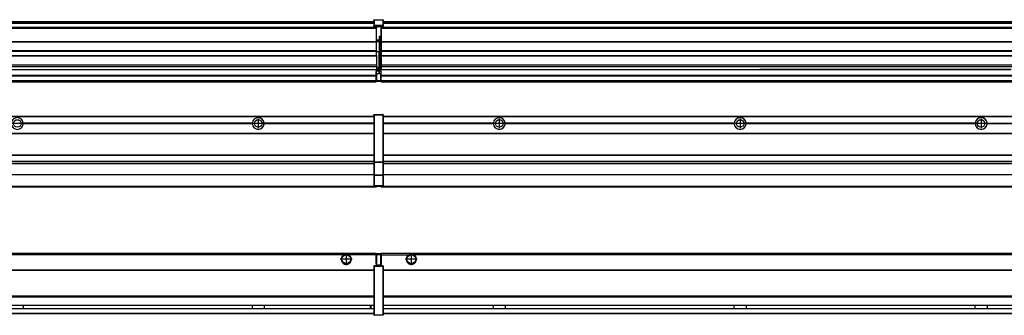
# Model space of a CAD drawing. Header units: inches. Extents: x -381 to 25822, y -418 to 176.
# Tile 33 of 48: x 14355 to 15172, y -154 to 90. Entities that reach past the tile are written whole.
import ezdxf

# ---------------------------------------------------------------- set-up
doc = ezdxf.new("R2010")
doc.units = ezdxf.units.IN
doc.linetypes.add('DOT_CENTER', pattern=[14, 12, -1, 0, -1])
doc.layers.add('1', color=7, linetype='Continuous')

# ---------------------------------------------------------------- blocks, each defined once
blk = doc.blocks.new('Modulos_intermedio__FL-14__10__25', base_point=(14655.18, -48.03))
at = {"color": 7, "linetype": 'Continuous'}
for p, q in [((14656.88, 10.47), (16049.18, 10.47)), ((14656.88, 10.22), (16049.18, 10.22)), ((14676.43, 10.47), (14676.48, 10.52)), ((14676.48, 10.52), (14683.88, 10.52)), ((14683.93, 10.47), (14683.88, 10.52)), ((14748.29, 4.77), (14656.88, 4.77)), ((14748.28, 4.47), (14656.88, 4.47)), ((14748.29, 4.17), (14656.88, 4.17)), ((14748.28, 4.47), (14748.29, 4.77)), ((14748.29, 4.17), (14748.28, 4.47)), ((14750.45, 6.05), (14750.44, 6.04)), ((14750.44, 2.91), (14750.45, 2.89)), ((14948.29, 4.77), (14758.07, 4.77)), ((14758.07, 4.77), (14758.08, 4.47)), ((14758.08, 4.47), (14758.07, 4.17)), ((14948.29, 4.17), (14758.07, 4.17)), ((14948.28, 4.47), (14758.08, 4.47)), ((14948.28, 4.47), (14948.29, 4.77)), ((14948.29, 4.17), (14948.28, 4.47)), ((15148.29, 4.77), (14958.07, 4.77)), ((14958.07, 4.77), (14958.08, 4.47)), ((14958.08, 4.47), (14958.07, 4.17)), ((15148.29, 4.17), (14958.07, 4.17)), ((15148.28, 4.47), (14958.08, 4.47)), ((15148.28, 4.47), (15148.29, 4.77)), ((15148.29, 4.17), (15148.28, 4.47)), ((15158.07, 4.77), (15348.29, 4.77)), ((15158.07, 4.77), (15158.08, 4.47)), ((15158.08, 4.47), (15158.07, 4.17)), ((15348.29, 4.17), (15158.07, 4.17)), ((15348.28, 4.47), (15158.08, 4.47)), ((14656.88, -3.53), (16049.18, -3.53)), ((14656.88, -3.78), (16049.18, -3.78)), ((16049.18, -4.03), (14656.88, -4.03)), ((14656.88, -21.53), (16049.18, -21.53)), ((14656.88, -21.78), (16049.18, -21.78)), ((14656.88, -26.73), (16049.18, -26.73)), ((14656.88, -26.82), (16049.18, -26.82)), ((14656.88, -28.37), (16049.18, -28.37)), ((14656.88, -28.53), (16049.18, -28.53)), ((14656.88, -28.65), (16049.18, -28.65)), ((16049.18, -38.02), (14656.88, -38.02)), ((16049.18, -38.11), (14656.88, -38.11)), ((14655.18, -47.53), (14655.18, -48.03)), ((14655.18, -48.03), (16051.18, -48.03)), ((14656.63, -47.53), (16049.43, -47.53))]:
    blk.add_line(p, q, dxfattribs=at)
for centre in [(14753.18, 4.47), (14953.18, 4.47), (15153.18, 4.47)]:
    blk.add_circle(centre, 3.15, dxfattribs=at)
for centre, start, end in [((14753.18, 4.47), 3.5101, 176.4899), ((14953.18, 4.47), 3.5101, 176.4899), ((15153.18, 4.47), 3.5101, 176.4899), ((14753.18, 4.47), 183.51008, 356.48992), ((14953.18, 4.47), 183.51008, 356.48992), ((15153.18, 4.47), 183.51008, 356.48992)]:
    blk.add_arc(centre, 4.9, start, end, dxfattribs=at)
at = {"layer": '1', "color": 2, "linetype": 'DOT_CENTER'}
for p, q in [((14753.18, 8.62), (14753.18, 0.32)), ((14953.18, 8.62), (14953.18, 0.32)), ((15153.18, 8.62), (15153.18, 0.32)), ((14757.33, 4.47), (14749.03, 4.47)), ((14957.33, 4.47), (14949.03, 4.47)), ((15157.33, 4.47), (15149.03, 4.47))]:
    blk.add_line(p, q, dxfattribs=at)
blk = doc.blocks.new('Modulos_intermedio__FL-14__9__32', base_point=(13255.18, -48.03))
at = {"color": 7, "linetype": 'Continuous'}
for p, q in [((13256.88, 10.47), (14649.18, 10.47)), ((13256.88, 10.22), (14649.18, 10.22)), ((14622.43, 10.47), (14622.48, 10.52)), ((14622.48, 10.52), (14629.88, 10.52)), ((14629.93, 10.47), (14629.88, 10.52)), ((14649.18, 11.72), (14649.19, 11.79)), ((14649.18, 11.72), (14649.18, 11.47)), ((14649.18, 11.47), (14649.43, 11.47)), ((14649.18, 11.47), (14649.18, -27.21)), ((14649.19, 11.79), (14649.2, 11.82)), ((14649.2, 11.82), (14649.22, 11.86)), ((14649.22, 11.86), (14649.25, 11.9)), ((14649.25, 11.9), (14649.29, 11.93)), ((14649.29, 11.93), (14649.34, 11.96)), ((14649.34, 11.96), (14649.36, 11.96)), ((14649.36, 11.96), (14649.43, 11.97)), ((14649.43, 11.97), (14656.63, 11.97)), ((14649.43, 11.97), (14649.43, 11.47)), ((14649.43, 11.47), (14649.43, -27.21)), ((14656.63, 11.47), (14649.43, 11.47)), ((14656.7, 11.96), (14656.63, 11.97)), ((14656.63, 11.97), (14656.63, 11.47)), ((14656.63, 11.47), (14656.63, -27.21)), ((14656.88, 11.47), (14656.63, 11.47)), ((14656.72, 11.96), (14656.7, 11.96)), ((14656.76, 11.93), (14656.72, 11.96)), ((14656.8, 11.9), (14656.76, 11.93)), ((14656.84, 11.86), (14656.8, 11.9)), ((14656.86, 11.82), (14656.84, 11.86)), ((14656.87, 11.79), (14656.86, 11.82)), ((14656.88, 11.72), (14656.87, 11.79)), ((14656.88, 11.72), (14656.88, 11.47)), ((14656.88, 11.47), (14656.88, -27.21)), ((14358.08, 4.47), (14358.07, 4.77)), ((14548.29, 4.77), (14358.07, 4.77)), ((14358.07, 4.17), (14358.08, 4.47)), ((14548.29, 4.17), (14358.07, 4.17)), ((14548.28, 4.47), (14358.08, 4.47)), ((14548.29, 4.77), (14548.28, 4.47)), ((14548.28, 4.47), (14548.29, 4.17)), ((14649.18, 4.77), (14558.07, 4.77)), ((14558.08, 4.47), (14558.07, 4.77)), ((14558.07, 4.17), (14558.08, 4.47)), ((14649.18, 4.17), (14558.07, 4.17)), ((14649.18, 4.47), (14558.08, 4.47)), ((13256.88, -3.53), (14649.18, -3.53)), ((13256.88, -3.78), (14649.18, -3.78)), ((14649.18, -4.03), (13256.88, -4.03)), ((13256.88, -21.53), (14649.18, -21.53)), ((13256.88, -21.78), (14649.18, -21.78)), ((13256.88, -26.73), (14649.18, -26.73)), ((13256.88, -26.82), (14649.18, -26.82)), ((13256.88, -28.37), (14649.18, -28.37)), ((13256.88, -28.53), (14649.18, -28.53)), ((13256.88, -28.65), (14649.18, -28.65)), ((14649.18, -27.21), (14649.18, -27.52)), ((14649.18, -27.21), (14649.43, -27.21)), ((14649.18, -27.52), (14649.19, -27.54)), ((14649.18, -27.52), (14649.18, -38.19)), ((14649.19, -27.54), (14649.22, -27.57)), ((14649.22, -27.57), (14649.25, -27.59)), ((14649.25, -27.59), (14649.29, -27.6)), ((14649.29, -27.6), (14649.34, -27.61)), ((14649.34, -27.61), (14649.36, -27.61)), ((14649.36, -27.61), (14649.43, -27.62)), ((14649.43, -27.21), (14656.63, -27.21)), ((14649.43, -27.21), (14649.43, -27.62)), ((14649.43, -27.62), (14656.63, -27.62)), ((14649.43, -27.62), (14649.43, -38.3)), ((14656.88, -27.21), (14656.63, -27.21)), ((14656.63, -27.21), (14656.63, -27.62)), ((14656.7, -27.61), (14656.63, -27.62)), ((14656.63, -27.62), (14656.63, -38.3)), ((14656.72, -27.61), (14656.7, -27.61)), ((14656.76, -27.6), (14656.72, -27.61)), ((14656.8, -27.59), (14656.76, -27.6)), ((14656.84, -27.57), (14656.8, -27.59)), ((14656.87, -27.54), (14656.84, -27.57)), ((14656.88, -27.52), (14656.87, -27.54)), ((14656.88, -27.21), (14656.88, -27.52)), ((14656.88, -27.52), (14656.88, -38.19)), ((14649.18, -38.02), (13256.88, -38.02)), ((14649.18, -38.11), (13256.88, -38.11)), ((14649.18, -38.19), (14649.18, -38.71)), ((14649.18, -38.19), (14649.19, -38.22)), ((14649.18, -38.71), (14649.43, -38.71)), ((14649.18, -38.71), (14649.18, -47.03)), ((14649.19, -38.22), (14649.22, -38.25)), ((14649.22, -38.25), (14649.25, -38.27)), ((14649.25, -38.27), (14649.29, -38.28)), ((14649.29, -38.28), (14649.34, -38.29)), ((14649.34, -38.29), (14649.36, -38.29)), ((14649.36, -38.29), (14649.43, -38.3)), ((14656.63, -38.3), (14649.43, -38.3)), ((14649.43, -38.3), (14649.43, -38.71)), ((14656.63, -38.71), (14649.43, -38.71)), ((14649.43, -38.71), (14649.43, -47.03)), ((14656.7, -38.29), (14656.63, -38.3)), ((14656.63, -38.3), (14656.63, -38.71)), ((14656.88, -38.71), (14656.63, -38.71)), ((14656.63, -38.71), (14656.63, -47.03)), ((14656.72, -38.29), (14656.7, -38.29)), ((14656.76, -38.28), (14656.72, -38.29)), ((14656.8, -38.27), (14656.76, -38.28)), ((14656.84, -38.25), (14656.8, -38.27)), ((14656.87, -38.22), (14656.84, -38.25)), ((14656.88, -38.19), (14656.87, -38.22)), ((14656.88, -38.19), (14656.88, -38.71)), ((14656.88, -38.71), (14656.88, -47.03)), ((13255.18, -48.03), (14651.18, -48.03)), ((13256.63, -47.53), (14649.43, -47.53)), ((14649.18, -47.03), (14649.43, -47.03)), ((14649.18, -47.03), (14649.18, -47.28)), ((14649.18, -47.28), (14649.19, -47.34)), ((14649.19, -47.34), (14649.2, -47.37)), ((14649.2, -47.37), (14649.22, -47.41)), ((14649.22, -47.41), (14649.25, -47.45)), ((14649.25, -47.45), (14649.29, -47.49)), ((14649.29, -47.49), (14649.34, -47.51)), ((14649.34, -47.51), (14649.36, -47.52)), ((14649.36, -47.52), (14649.43, -47.53)), ((14649.43, -47.03), (14656.63, -47.03)), ((14649.43, -47.03), (14649.43, -47.53)), ((14649.43, -47.53), (14656.63, -47.53)), ((14651.18, -47.53), (14651.18, -48.03)), ((14656.63, -47.03), (14656.63, -47.53)), ((14656.88, -47.03), (14656.63, -47.03)), ((14656.7, -47.52), (14656.63, -47.53)), ((14656.72, -47.51), (14656.7, -47.52)), ((14656.76, -47.49), (14656.72, -47.51)), ((14656.8, -47.45), (14656.76, -47.49)), ((14656.84, -47.41), (14656.8, -47.45)), ((14656.86, -47.37), (14656.84, -47.41)), ((14656.87, -47.34), (14656.86, -47.37)), ((14656.88, -47.28), (14656.87, -47.34)), ((14656.88, -47.03), (14656.88, -47.28))]:
    blk.add_line(p, q, dxfattribs=at)
for centre in [(14353.18, 4.47), (14553.18, 4.47)]:
    blk.add_circle(centre, 3.15, dxfattribs=at)
for centre, start, end in [((14353.18, 4.47), 3.5101, 176.4899), ((14553.18, 4.47), 3.5101, 176.4899), ((14353.18, 4.47), 183.51008, 356.48992), ((14553.18, 4.47), 183.51008, 356.48992)]:
    blk.add_arc(centre, 4.9, start, end, dxfattribs=at)
at = {"layer": '1', "color": 2, "linetype": 'DOT_CENTER'}
for p, q in [((14553.18, 8.62), (14553.18, 0.32)), ((14357.33, 4.47), (14349.03, 4.47)), ((14557.33, 4.47), (14549.03, 4.47))]:
    blk.add_line(p, q, dxfattribs=at)
blk = doc.blocks.new('F-248__36', base_point=(621.12, -75.97))
for name, p in [('Modulos_intermedio__FL-14__9__32', (13255.18, -48.03)), ('Modulos_intermedio__FL-14__10__25', (14655.18, -48.03))]:
    blk.add_blockref(name, p)
blk = doc.blocks.new('Alzado2', base_point=(2889, -32))
blk.add_blockref('F-248__36', (621.12, -75.97))
blk = doc.blocks.new('Modulos_intermedio__FL-14__10__52', base_point=(14655.18, 38.97))
at = {"color": 7, "linetype": 'Continuous'}
for p, q in [((14655.18, 84.47), (14655.18, 83.99)), ((14655.18, 83.99), (14655.18, 83.97)), ((16051.18, 83.99), (14655.18, 83.99)), ((14655.18, 83.97), (14655.18, 83.47)), ((14655.18, 83.97), (16051.18, 83.97)), ((14655.18, 83.47), (14655.18, 72.41)), ((14655.18, 83.47), (16051.18, 83.47)), ((14656.88, 88.97), (16049.18, 88.97)), ((14656.88, 88.96), (16049.18, 88.96)), ((14656.88, 88.35), (16049.18, 88.35)), ((14656.88, 88.03), (16049.18, 88.03)), ((14656.88, 87.7), (16049.18, 87.7)), ((14655.18, 72.41), (14655.18, 72.16)), ((14655.18, 72.41), (16051.18, 72.41)), ((14655.18, 72.16), (16051.18, 72.16)), ((14655.18, 72.16), (14655.18, 64.79)), ((16051.18, 64.79), (14655.18, 64.79)), ((14655.18, 64.79), (14655.18, 64.54)), ((14655.18, 64.54), (14655.18, 60.91)), ((14655.18, 64.54), (16051.18, 64.54)), ((14655.18, 60.91), (14655.18, 60.41)), ((14655.18, 60.91), (16051.18, 60.91)), ((14655.18, 60.41), (16051.18, 60.41)), ((14655.18, 60.41), (14655.18, 59.42)), ((14655.18, 59.42), (14655.18, 53.15)), ((14655.18, 53.15), (14655.18, 51.48)), ((14655.18, 53.15), (16051.18, 53.15)), ((16051.18, 51.48), (14655.18, 51.48)), ((14655.18, 51.48), (14655.18, 51.37)), ((14655.18, 51.37), (14655.18, 49.19)), ((14655.18, 49.19), (14655.18, 49.16)), ((14655.18, 49.19), (14969.43, 49.19)), ((14655.18, 44.48), (14655.18, 49.16)), ((14655.18, 49.16), (14969.43, 49.16)), ((14978.18, 49.19), (14969.43, 49.19)), ((14969.43, 49.19), (14969.43, 49.18)), ((14969.43, 49.18), (14969.43, 49.16)), ((14969.43, 49.18), (14978.18, 49.18)), ((14969.43, 49.16), (14978.18, 49.16)), ((14978.18, 49.19), (14978.18, 49.18)), ((15169.43, 49.19), (14978.18, 49.19)), ((14978.18, 49.18), (14978.18, 49.16)), ((14978.18, 49.16), (15169.43, 49.16)), ((15169.43, 49.19), (15169.43, 49.18)), ((15178.18, 49.19), (15169.43, 49.19)), ((15169.43, 49.18), (15169.43, 49.16)), ((15169.43, 49.18), (15178.18, 49.18)), ((15169.43, 49.16), (15178.18, 49.16)), ((14655.18, 44.48), (14655.18, 44.04)), ((14655.18, 44.48), (16051.13, 44.48)), ((14655.18, 39.97), (14655.18, 44.04)), ((14655.18, 44.04), (16051.13, 44.04)), ((14655.18, 39.97), (14655.18, 39.47)), ((14655.18, 39.97), (16051.13, 39.97)), ((14655.18, 39.47), (14655.18, 39.22)), ((14655.18, 39.47), (16051.13, 39.47)), ((14655.18, 39.22), (14655.18, 38.97)), ((14655.18, 39.22), (16051.13, 39.22)), ((14655.18, 38.97), (16051.13, 38.97))]:
    blk.add_line(p, q, dxfattribs=at)
blk = doc.blocks.new('Modulos_intermedio__FL-14__9__59', base_point=(13255.18, 38.97))
at = {"color": 7, "linetype": 'Continuous'}
for p, q in [((14649.19, 90.22), (14649.18, 90.16)), ((14649.18, 90.16), (14649.19, 90.22)), ((14649.18, 90.16), (14649.18, 85.33)), ((14649.19, 90.29), (14649.2, 90.32)), ((14649.19, 90.22), (14649.19, 90.29)), ((14649.19, 90.22), (14649.2, 90.24)), ((14649.2, 90.32), (14649.22, 90.36)), ((14649.2, 90.24), (14649.22, 90.28)), ((14649.22, 90.36), (14649.25, 90.4)), ((14649.22, 90.28), (14649.25, 90.32)), ((14649.25, 90.4), (14649.29, 90.43)), ((14649.25, 90.32), (14649.29, 90.35)), ((14649.29, 90.43), (14649.34, 90.46)), ((14649.29, 90.35), (14649.34, 90.37)), ((14649.34, 90.46), (14649.36, 90.46)), ((14649.34, 90.37), (14649.36, 90.38)), ((14649.36, 90.46), (14649.43, 90.47)), ((14649.36, 90.38), (14649.43, 90.39)), ((14649.43, 90.47), (14656.63, 90.47)), ((14649.43, 90.47), (14649.43, 90.39)), ((14649.43, 90.39), (14649.43, 85.56)), ((14649.43, 90.39), (14656.63, 90.39)), ((14656.7, 90.46), (14656.63, 90.47)), ((14656.63, 90.47), (14656.63, 90.39)), ((14656.7, 90.38), (14656.63, 90.39)), ((14656.63, 90.39), (14656.63, 85.56)), ((14656.72, 90.46), (14656.7, 90.46)), ((14656.72, 90.37), (14656.7, 90.38)), ((14656.76, 90.43), (14656.72, 90.46)), ((14656.76, 90.35), (14656.72, 90.37)), ((14656.8, 90.4), (14656.76, 90.43)), ((14656.8, 90.32), (14656.76, 90.35)), ((14656.84, 90.36), (14656.8, 90.4)), ((14656.84, 90.28), (14656.8, 90.32)), ((14656.86, 90.32), (14656.84, 90.36)), ((14656.86, 90.24), (14656.84, 90.28)), ((14656.87, 90.29), (14656.86, 90.32)), ((14656.88, 90.22), (14656.86, 90.24)), ((14656.88, 90.22), (14656.87, 90.29)), ((14656.88, 90.16), (14656.88, 90.22)), ((14656.88, 90.22), (14656.88, 90.16)), ((14656.88, 90.16), (14656.88, 85.33)), ((14651.18, 83.99), (13255.18, 83.99)), ((13255.18, 83.97), (14651.18, 83.97)), ((13255.18, 83.47), (14651.18, 83.47)), ((13256.88, 88.97), (14649.18, 88.97)), ((13256.88, 88.96), (14649.18, 88.96)), ((13256.88, 88.35), (14649.18, 88.35)), ((13256.88, 88.03), (14649.18, 88.03)), ((13256.88, 87.7), (14649.18, 87.7)), ((14649.18, 85.33), (14649.19, 85.4)), ((14649.18, 85.33), (14649.18, 85.22)), ((14649.18, 85.22), (14649.19, 85.29)), ((14649.18, 85.22), (14649.18, 84.97)), ((14649.18, 84.97), (14649.18, 84.72)), ((14649.18, 84.97), (14649.43, 84.97)), ((14649.19, 84.66), (14649.18, 84.72)), ((14649.19, 85.4), (14649.2, 85.42)), ((14649.19, 85.29), (14649.2, 85.32)), ((14649.2, 84.63), (14649.19, 84.66)), ((14649.2, 85.42), (14649.22, 85.46)), ((14649.2, 85.32), (14649.22, 85.36)), ((14649.22, 84.59), (14649.2, 84.63)), ((14649.22, 85.46), (14649.25, 85.5)), ((14649.22, 85.36), (14649.25, 85.4)), ((14649.22, 85.36), (14649.25, 85.4)), ((14649.25, 84.55), (14649.22, 84.59)), ((14649.25, 85.5), (14649.29, 85.53)), ((14649.25, 85.4), (14649.29, 85.43)), ((14649.29, 84.51), (14649.25, 84.55)), ((14649.29, 85.53), (14649.34, 85.55)), ((14649.29, 85.43), (14649.34, 85.46)), ((14649.29, 85.43), (14649.34, 85.46)), ((14649.34, 84.49), (14649.29, 84.51)), ((14649.34, 85.55), (14649.36, 85.55)), ((14649.34, 85.46), (14649.36, 85.46)), ((14649.36, 84.48), (14649.34, 84.49)), ((14649.36, 85.55), (14649.43, 85.56)), ((14649.36, 85.46), (14649.43, 85.47)), ((14649.43, 84.47), (14649.36, 84.48)), ((14656.63, 85.56), (14649.43, 85.56)), ((14649.43, 85.56), (14649.43, 85.47)), ((14649.43, 85.47), (14656.63, 85.47)), ((14649.43, 85.47), (14649.43, 84.97)), ((14649.43, 84.97), (14649.43, 84.47)), ((14649.43, 84.97), (14651.18, 84.97)), ((14649.43, 84.47), (14651.18, 84.47)), ((14651.18, 84.97), (14651.18, 83.97)), ((14651.18, 84.97), (14654.88, 84.97)), ((14651.18, 83.97), (14651.18, 83.47)), ((14651.18, 72.41), (14651.18, 83.47)), ((14654.88, 84.97), (14656.63, 84.97)), ((14654.88, 84.97), (14654.88, 77.44)), ((14654.88, 84.47), (14656.63, 84.47)), ((14656.63, 85.56), (14656.63, 85.47)), ((14656.7, 85.55), (14656.63, 85.56)), ((14656.63, 85.47), (14656.63, 84.97)), ((14656.7, 85.46), (14656.63, 85.47)), ((14656.63, 84.97), (14656.63, 84.47)), ((14656.88, 84.97), (14656.63, 84.97)), ((14656.63, 84.47), (14656.7, 84.48)), ((14656.72, 85.55), (14656.7, 85.55)), ((14656.72, 85.46), (14656.7, 85.46)), ((14656.7, 84.48), (14656.72, 84.49)), ((14656.76, 85.53), (14656.72, 85.55)), ((14656.8, 85.4), (14656.72, 85.46)), ((14656.76, 85.43), (14656.72, 85.46)), ((14656.72, 84.49), (14656.76, 84.51)), ((14656.8, 85.5), (14656.76, 85.53)), ((14656.8, 85.4), (14656.76, 85.43)), ((14656.76, 84.51), (14656.8, 84.55)), ((14656.84, 85.46), (14656.8, 85.5)), ((14656.84, 85.36), (14656.8, 85.4)), ((14656.84, 85.36), (14656.8, 85.4)), ((14656.8, 84.55), (14656.84, 84.59)), ((14656.86, 85.42), (14656.84, 85.46)), ((14656.86, 85.32), (14656.84, 85.36)), ((14656.84, 84.59), (14656.86, 84.63)), ((14656.87, 85.4), (14656.86, 85.42)), ((14656.87, 85.29), (14656.86, 85.32)), ((14656.86, 84.63), (14656.87, 84.66)), ((14656.88, 85.33), (14656.87, 85.4)), ((14656.88, 85.22), (14656.87, 85.29)), ((14656.87, 84.66), (14656.88, 84.72)), ((14656.88, 85.33), (14656.88, 85.22)), ((14656.88, 85.22), (14656.88, 84.97)), ((14656.88, 84.97), (14656.88, 84.72)), ((14653.43, 76.45), (14653.43, 73.5)), ((14654.88, 76.45), (14653.43, 76.45)), ((14653.68, 76.45), (14653.68, 73.5)), ((14653.68, 76.3), (14654.88, 76.3)), ((14654.88, 79.65), (14655.18, 79.58)), ((14654.88, 78.12), (14655.18, 78.12)), ((14654.88, 77.6), (14655.18, 77.6)), ((14654.88, 77.44), (14655.18, 77.36)), ((14654.88, 76.45), (14655.18, 76.53)), ((14654.88, 76.3), (14654.88, 76.45)), ((14655.18, 76.3), (14654.88, 76.3)), ((14654.88, 63.97), (14654.88, 76.3)), ((13255.18, 72.41), (14651.18, 72.41)), ((13255.18, 72.16), (14651.18, 72.16)), ((14653.43, 73.5), (14651.18, 73.5)), ((14653.43, 73), (14651.18, 73)), ((14651.18, 72.5), (14653.43, 72.5)), ((14651.18, 72.41), (14651.18, 72.16)), ((14651.18, 64.79), (14651.18, 72.16)), ((14653.43, 73), (14653.43, 73.5)), ((14653.43, 73.5), (14653.68, 73.5)), ((14653.43, 73), (14653.43, 72.5)), ((14653.68, 72.5), (14653.43, 72.5)), ((14653.43, 72.5), (14653.43, 63.97)), ((14653.68, 73.19), (14653.67, 73.21)), ((14653.68, 73.25), (14653.68, 73.5)), ((14653.68, 73.19), (14653.68, 72.5)), ((14653.68, 63.97), (14653.68, 72.5)), ((14651.18, 64.79), (13255.18, 64.79)), ((13255.18, 64.54), (14651.18, 64.54)), ((13255.18, 60.91), (14651.18, 60.91)), ((13255.18, 60.41), (14651.18, 60.41)), ((14651.18, 64.79), (14651.18, 64.54)), ((14651.18, 60.91), (14651.18, 64.54)), ((14653.43, 63.97), (14651.18, 63.97)), ((14651.18, 60.91), (14651.18, 60.41)), ((14651.18, 60.41), (14651.18, 59.42)), ((14651.18, 59.42), (14651.18, 53.15)), ((14653.43, 63.97), (14653.68, 63.97)), ((14653.43, 50.98), (14653.43, 63.97)), ((14653.68, 50.98), (14653.68, 63.97)), ((14653.68, 63.97), (14654.88, 63.97)), ((14655.18, 63.97), (14654.88, 63.97)), ((14654.88, 49.58), (14654.88, 63.97)), ((13255.18, 53.15), (14651.18, 53.15)), ((14651.18, 51.48), (13255.18, 51.48)), ((13978.18, 49.19), (14651.18, 49.19)), ((13978.18, 49.16), (14651.18, 49.16)), ((14651.18, 53.15), (14651.18, 51.48)), ((14651.18, 51.48), (14651.18, 51.37)), ((14651.18, 51.37), (14651.18, 49.19)), ((14653.43, 50.98), (14651.18, 50.98)), ((14653.43, 49.98), (14651.18, 49.98)), ((14651.18, 49.19), (14651.18, 49.16)), ((14651.18, 47.58), (14651.18, 49.16)), ((14653.43, 50.98), (14653.68, 50.98)), ((14653.43, 49.98), (14653.43, 50.98)), ((14653.43, 49.98), (14653.43, 48.98)), ((14653.68, 49.73), (14653.68, 50.98)), ((14653.68, 49.73), (14653.68, 48.98)), ((14653.68, 49.58), (14654.88, 49.58)), ((14655.18, 49.58), (14654.88, 49.58)), ((14654.88, 48.93), (14654.88, 49.58)), ((13255.18, 44.48), (14651.13, 44.48)), ((13255.18, 44.04), (14651.13, 44.04)), ((14651.13, 47.58), (14651.18, 47.58)), ((14651.13, 44.48), (14651.13, 47.58)), ((14651.13, 45.47), (14651.18, 45.48)), ((14651.13, 44.48), (14651.18, 44.48)), ((14651.13, 44.48), (14651.13, 44.04)), ((14651.13, 39.97), (14651.13, 44.04)), ((14653.43, 48.98), (14651.18, 48.98)), ((14653.43, 47.91), (14651.18, 47.91)), ((14651.18, 46), (14651.18, 47.58)), ((14651.18, 46), (14651.18, 39.97)), ((14651.18, 46), (14653.43, 46)), ((14653.68, 48.98), (14653.43, 48.98)), ((14653.43, 47.91), (14653.43, 48.98)), ((14653.43, 46), (14653.43, 47.91)), ((14653.43, 47.91), (14653.52, 47.89)), ((14653.43, 46), (14654.88, 46)), ((14653.52, 47.89), (14653.6, 47.83)), ((14653.6, 47.83), (14653.66, 47.75)), ((14653.66, 47.75), (14653.68, 47.66)), ((14653.68, 47.66), (14653.68, 48.98)), ((14653.68, 48.93), (14654.88, 48.93)), ((14653.68, 46), (14653.68, 47.66)), ((14655.18, 45.08), (14654.63, 44.93)), ((14654.63, 44.93), (14654.63, 39.97)), ((14654.88, 48.93), (14654.88, 47.33)), ((14654.88, 48.93), (14655.18, 48.85)), ((14654.88, 47.33), (14654.88, 46)), ((14655.18, 45.92), (14654.88, 46)), ((14654.88, 45), (14655.18, 45.08)), ((14654.88, 45), (14654.88, 39.97)), ((14654.88, 44.81), (14655.18, 44.87)), ((14654.88, 41.31), (14655.18, 41.37)), ((14654.88, 40.83), (14655.18, 40.91)), ((13255.18, 39.97), (14651.13, 39.97)), ((13255.18, 39.47), (14651.13, 39.47)), ((13255.18, 39.22), (14651.13, 39.22)), ((13255.18, 38.97), (14651.13, 38.97)), ((14651.18, 40.48), (14651.13, 40.48)), ((14651.13, 39.97), (14651.13, 39.47)), ((14651.13, 39.22), (14651.13, 39.47)), ((14651.13, 39.22), (14651.13, 38.97)), ((14651.18, 39.97), (14654.63, 39.97)), ((14651.18, 39.97), (14651.18, 39.47)), ((14651.18, 39.47), (14654.63, 39.47)), ((14654.63, 39.97), (14654.63, 39.47)), ((14654.88, 39.97), (14654.63, 39.97)), ((14654.88, 39.97), (14654.88, 39.72))]:
    blk.add_line(p, q, dxfattribs=at)
for centre, start, end in [((14653.43, 73.25), 270, 0), ((14653.43, 49.73), 0, 90), ((14654.63, 39.72), 270, 0)]:
    blk.add_arc(centre, 0.25, start, end, dxfattribs=at)
blk = doc.blocks.new('F-248__63', base_point=(621.12, 38.97))
for name, p in [('Modulos_intermedio__FL-14__9__59', (13255.18, 38.97)), ('Modulos_intermedio__FL-14__10__52', (14655.18, 38.97))]:
    blk.add_blockref(name, p)
blk = doc.blocks.new('Inferior2', base_point=(2889, 64.72))
blk.add_blockref('F-248__63', (621.12, 38.97))
blk = doc.blocks.new('Modulos_intermedio__FL-14__10__78', base_point=(14655.18, -154.47))
at = {"color": 7, "linetype": 'Continuous'}
for p, q in [((14655.18, -102.97), (14655.18, -104.47)), ((14655.18, -102.97), (16051.13, -102.97)), ((14655.18, -104.47), (14677.77, -104.47)), ((14655.18, -104.47), (14655.18, -113.47)), ((14677.77, -104.47), (14678.72, -103.98)), ((14678.72, -103.98), (14680.18, -103.72)), ((14680.18, -103.72), (14681.63, -103.98)), ((14681.63, -103.98), (14682.59, -104.47)), ((16023.77, -104.47), (14682.59, -104.47)), ((14656.88, -116.72), (16049.18, -116.72)), ((14656.88, -116.97), (16049.18, -116.97)), ((16049.18, -117.22), (14656.88, -117.22)), ((16049.18, -138.72), (14656.88, -138.72)), ((16049.18, -138.97), (14656.88, -138.97)), ((14656.88, -139.22), (16049.18, -139.22)), ((14656.88, -145.97), (16049.18, -145.97)), ((14656.88, -146.22), (16049.18, -146.22)), ((14748.28, -146.3), (14748.28, -146.22)), ((14748.28, -146.35), (14748.28, -146.3)), ((14748.29, -147.07), (14748.28, -146.35)), ((14748.29, -147.56), (14748.29, -147.07)), ((14758.08, -146.35), (14758.07, -146.75)), ((14758.07, -146.75), (14758.07, -147.72)), ((14758.08, -146.22), (14758.08, -146.3)), ((14758.08, -146.3), (14758.08, -146.35)), ((14948.28, -146.3), (14948.28, -146.22)), ((14948.28, -146.35), (14948.28, -146.3)), ((14948.29, -146.98), (14948.28, -146.35)), ((14948.29, -147.23), (14948.29, -146.98)), ((14958.08, -146.35), (14958.07, -146.75)), ((14958.07, -146.75), (14958.07, -147.72)), ((14958.08, -146.22), (14958.08, -146.3)), ((14958.08, -146.3), (14958.08, -146.35)), ((15148.28, -146.3), (15148.28, -146.22)), ((15148.28, -146.35), (15148.28, -146.3)), ((15148.29, -146.98), (15148.28, -146.35)), ((15148.29, -147.23), (15148.29, -146.98)), ((15158.08, -146.35), (15158.07, -146.75)), ((15158.07, -146.75), (15158.07, -147.72)), ((15158.08, -146.22), (15158.08, -146.3)), ((15158.08, -146.3), (15158.08, -146.35)), ((14656.88, -148.72), (16049.18, -148.72)), ((14656.88, -148.97), (16049.18, -148.97)), ((14656.88, -152.72), (16049.18, -152.72)), ((14656.88, -152.97), (16049.18, -152.97)), ((14748.28, -148.6), (14748.29, -147.56)), ((14748.28, -148.72), (14748.28, -148.6)), ((14758.07, -147.72), (14758.08, -148.43)), ((14758.08, -148.43), (14758.08, -148.59)), ((14758.08, -148.59), (14758.08, -148.65)), ((14758.08, -148.65), (14758.08, -148.72)), ((14948.28, -148.43), (14948.29, -147.88)), ((14948.28, -148.65), (14948.28, -148.43)), ((14948.28, -148.72), (14948.28, -148.65)), ((14948.29, -147.88), (14948.29, -147.23)), ((14958.07, -147.72), (14958.08, -148.43)), ((14958.08, -148.43), (14958.08, -148.59)), ((14958.08, -148.59), (14958.08, -148.65)), ((14958.08, -148.65), (14958.08, -148.72)), ((15148.28, -148.43), (15148.29, -147.88)), ((15148.28, -148.65), (15148.28, -148.43)), ((15148.28, -148.72), (15148.28, -148.65)), ((15148.29, -147.88), (15148.29, -147.23)), ((15158.07, -147.72), (15158.08, -148.43)), ((15158.08, -148.43), (15158.08, -148.59)), ((15158.08, -148.59), (15158.08, -148.65)), ((15158.08, -148.65), (15158.08, -148.72))]:
    blk.add_line(p, q, dxfattribs=at)
for radius in [4, 3.7]:
    blk.add_circle((14680.18, -107.97), radius, dxfattribs=at)
blk.add_arc((14680.18, -107.97), 4.25, 124.56032, 55.43968, dxfattribs=at)
at = {"layer": '1', "color": 2, "linetype": 'DOT_CENTER'}
for p, q in [((14680.18, -102.97), (14680.18, -112.97)), ((14685.18, -107.97), (14675.18, -107.97))]:
    blk.add_line(p, q, dxfattribs=at)
blk = doc.blocks.new('Modulos_intermedio__FL-14__9__83', base_point=(13255.18, -154.47))
at = {"color": 7, "linetype": 'Continuous'}
for p, q in [((13255.18, -102.97), (14651.13, -102.97)), ((14623.77, -104.47), (13282.59, -104.47)), ((14624.72, -103.98), (14623.77, -104.47)), ((14626.18, -103.72), (14624.72, -103.98)), ((14627.63, -103.98), (14626.18, -103.72)), ((14628.59, -104.47), (14627.63, -103.98)), ((14651.13, -104.47), (14628.59, -104.47)), ((14651.13, -104.47), (14651.13, -102.97)), ((14651.13, -111.58), (14651.13, -104.47)), ((14651.18, -104.48), (14651.13, -104.48)), ((14651.18, -105.48), (14651.13, -105.48)), ((14651.18, -103.47), (14651.18, -103.97)), ((14654.63, -103.47), (14651.18, -103.47)), ((14651.18, -103.97), (14654.63, -103.97)), ((14651.18, -103.97), (14651.18, -111.58)), ((14654.63, -103.47), (14654.63, -103.97)), ((14654.63, -103.97), (14654.63, -112.97)), ((14654.88, -103.97), (14654.63, -103.97)), ((14654.88, -103.72), (14654.88, -103.97)), ((14654.88, -103.97), (14654.88, -112.97)), ((14654.88, -104.83), (14655.18, -104.91)), ((14649.18, -113.72), (14649.19, -113.66)), ((14649.18, -113.72), (14649.18, -113.97)), ((14649.18, -113.97), (14649.18, -153.97)), ((14649.18, -113.97), (14649.43, -113.97)), ((14649.19, -113.66), (14649.2, -113.63)), ((14649.2, -113.63), (14649.22, -113.59)), ((14649.22, -113.59), (14649.25, -113.55)), ((14649.25, -113.55), (14649.29, -113.51)), ((14649.29, -113.51), (14649.34, -113.49)), ((14649.34, -113.49), (14649.36, -113.48)), ((14649.36, -113.48), (14649.43, -113.47)), ((14651.18, -113.47), (14649.43, -113.47)), ((14649.43, -113.47), (14649.43, -113.97)), ((14656.63, -113.97), (14649.43, -113.97)), ((14649.43, -113.97), (14649.43, -153.97)), ((14651.13, -109.47), (14651.18, -109.48)), ((14651.18, -111.58), (14651.13, -111.58)), ((14651.18, -113.47), (14651.18, -111.58)), ((14654.63, -112.97), (14651.18, -112.97)), ((14654.88, -113.47), (14651.18, -113.47)), ((14654.63, -112.97), (14654.63, -113.47)), ((14654.88, -112.97), (14654.63, -112.97)), ((14654.88, -106.47), (14655.18, -106.47)), ((14654.88, -107.48), (14655.18, -107.48)), ((14654.88, -111.93), (14655.18, -112.01)), ((14654.88, -112.97), (14654.88, -113.26)), ((14654.88, -113.26), (14654.88, -113.47)), ((14656.63, -113.47), (14654.88, -113.47)), ((14656.7, -113.48), (14656.63, -113.47)), ((14656.63, -113.47), (14656.63, -113.97)), ((14656.88, -113.97), (14656.63, -113.97)), ((14656.63, -113.97), (14656.63, -153.97)), ((14656.72, -113.49), (14656.7, -113.48)), ((14656.76, -113.51), (14656.72, -113.49)), ((14656.8, -113.55), (14656.76, -113.51)), ((14656.84, -113.59), (14656.8, -113.55)), ((14656.86, -113.63), (14656.84, -113.59)), ((14656.87, -113.66), (14656.86, -113.63)), ((14656.88, -113.72), (14656.87, -113.66)), ((14656.88, -113.72), (14656.88, -113.97)), ((14656.88, -113.97), (14656.88, -153.97)), ((13256.88, -116.72), (14649.18, -116.72)), ((13256.88, -116.97), (14649.18, -116.97)), ((14649.18, -117.22), (13256.88, -117.22)), ((14649.18, -138.72), (13256.88, -138.72)), ((14649.18, -138.97), (13256.88, -138.97)), ((13256.88, -139.22), (14649.18, -139.22)), ((13256.88, -145.97), (14649.18, -145.97)), ((13256.88, -146.22), (14649.18, -146.22)), ((14358.08, -146.35), (14358.07, -146.75)), ((14358.07, -146.75), (14358.07, -147.72)), ((14358.08, -146.22), (14358.08, -146.3)), ((14358.08, -146.3), (14358.08, -146.35)), ((14548.28, -146.3), (14548.28, -146.22)), ((14548.28, -146.35), (14548.28, -146.3)), ((14548.29, -146.98), (14548.28, -146.35)), ((14548.29, -147.23), (14548.29, -146.98)), ((14558.08, -146.35), (14558.07, -147.23)), ((14558.08, -146.22), (14558.08, -146.3)), ((14558.08, -146.3), (14558.08, -146.35)), ((14646.18, -146.65), (14646.24, -146.4)), ((14646.18, -146.65), (14646.18, -147.16)), ((14646.24, -146.4), (14646.46, -146.22)), ((14646.6, -146.22), (14646.6, -146.26)), ((14646.6, -146.26), (14646.6, -146.97)), ((14646.6, -146.97), (14646.6, -148.69)), ((13256.88, -148.72), (14649.18, -148.72)), ((13256.88, -148.97), (14649.18, -148.97)), ((13256.88, -152.72), (14649.18, -152.72)), ((13256.88, -152.97), (14649.18, -152.97)), ((14358.07, -147.72), (14358.08, -148.43)), ((14358.08, -148.43), (14358.08, -148.6)), ((14358.08, -148.6), (14358.08, -148.65)), ((14358.08, -148.65), (14358.08, -148.72)), ((14548.28, -148.2), (14548.29, -147.88)), ((14548.28, -148.65), (14548.28, -148.2)), ((14548.28, -148.72), (14548.28, -148.65)), ((14548.29, -147.88), (14548.29, -147.23)), ((14558.07, -147.23), (14558.06, -147.56)), ((14558.06, -147.56), (14558.07, -148.2)), ((14558.07, -148.2), (14558.08, -148.6)), ((14558.08, -148.6), (14558.08, -148.72)), ((14646.18, -147.16), (14646.18, -148.23)), ((14646.18, -148.23), (14646.24, -148.55)), ((14646.24, -148.55), (14646.46, -148.72)), ((14646.6, -148.69), (14646.6, -148.72)), ((14649.18, -153.97), (14649.43, -153.97)), ((14649.18, -153.97), (14649.18, -154.22)), ((14649.18, -154.22), (14649.19, -154.29)), ((14649.19, -154.29), (14649.2, -154.32)), ((14649.2, -154.32), (14649.22, -154.36)), ((14649.22, -154.36), (14649.25, -154.4)), ((14649.25, -154.4), (14649.29, -154.43)), ((14649.29, -154.43), (14649.34, -154.46)), ((14649.34, -154.46), (14649.36, -154.46)), ((14649.36, -154.46), (14649.43, -154.47)), ((14649.43, -153.97), (14649.43, -154.47)), ((14649.43, -153.97), (14656.63, -153.97)), ((14656.63, -154.47), (14649.43, -154.47)), ((14656.88, -153.97), (14656.63, -153.97)), ((14656.63, -153.97), (14656.63, -154.47)), ((14656.7, -154.46), (14656.63, -154.47)), ((14656.72, -154.46), (14656.7, -154.46)), ((14656.76, -154.43), (14656.72, -154.46)), ((14656.8, -154.4), (14656.76, -154.43)), ((14656.84, -154.36), (14656.8, -154.4)), ((14656.86, -154.32), (14656.84, -154.36)), ((14656.87, -154.29), (14656.86, -154.32)), ((14656.88, -154.22), (14656.87, -154.29)), ((14656.88, -153.97), (14656.88, -154.22))]:
    blk.add_line(p, q, dxfattribs=at)
for radius in [4, 3.7]:
    blk.add_circle((14626.18, -107.97), radius, dxfattribs=at)
for centre, radius, start, end in [((14626.18, -107.97), 4.25, 124.56032, 55.43968), ((14654.63, -103.72), 0.25, 0, 90)]:
    blk.add_arc(centre, radius, start, end, dxfattribs=at)
at = {"layer": '1', "color": 2, "linetype": 'DOT_CENTER'}
for p, q in [((14626.18, -102.97), (14626.18, -112.97)), ((14631.18, -107.97), (14621.18, -107.97))]:
    blk.add_line(p, q, dxfattribs=at)
blk = doc.blocks.new('F-248__87', base_point=(621.12, -154.47))
for name, p in [('Modulos_intermedio__FL-14__9__83', (13255.18, -154.47)), ('Modulos_intermedio__FL-14__10__78', (14655.18, -154.47))]:
    blk.add_blockref(name, p)
blk = doc.blocks.new('Superior1', base_point=(2889, -128.72))
blk.add_blockref('F-248__87', (621.12, -154.47))

msp = doc.modelspace()

# ---------------------------------------------------------------- block references
for name, p in [('Inferior2', (2889, 64.72)), ('Alzado2', (2889, -32)), ('Superior1', (2889, -128.72))]:
    msp.add_blockref(name, p)

doc.saveas('drawing.dxf')
